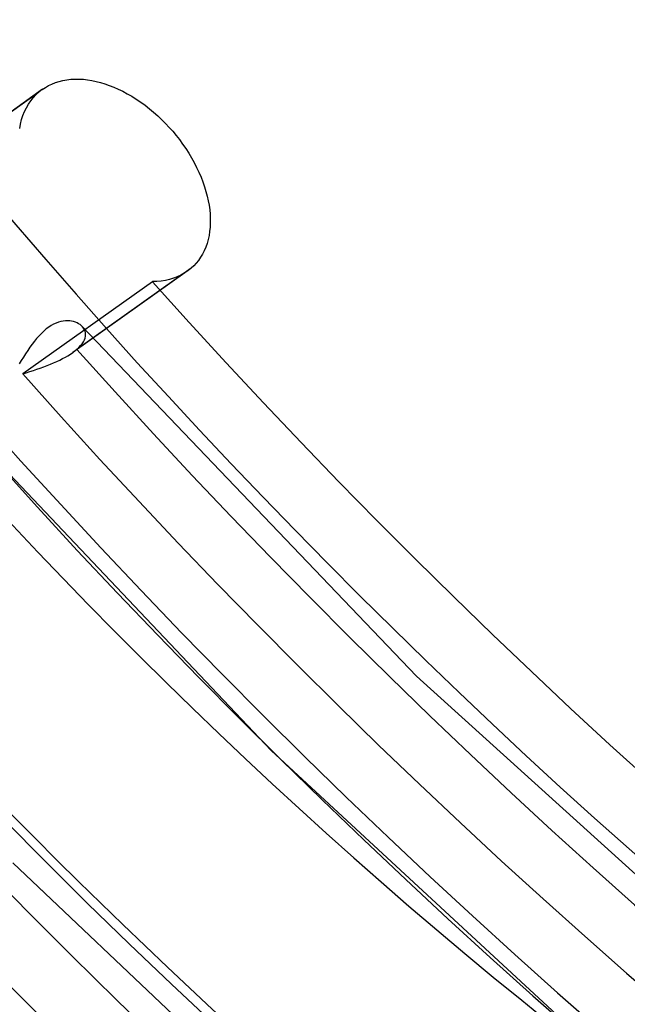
# Model space of a CAD drawing. Header units: millimetres. Extents: x -192 to 186, y -241 to 236.
# Tile 42 of 89: x -21 to -15, y -26 to -16. Entities that reach past the tile are written whole.
import ezdxf

# ---------------------------------------------------------------- set-up
doc = ezdxf.new("R2010")
doc.units = ezdxf.units.MM
doc.layers.add('MAIN-1', color=7, linetype='Continuous')
doc.layers.add('MAIN-2', color=7, linetype='Continuous')

msp = doc.modelspace()

# ---------------------------------------------------------------- linework, layer by layer
at = {"layer": 'MAIN-1'}
for centre, major_axis, start_param, end_param in [((-0.5, -0.433), (108.018, -124.728), 0.713724, 3.400514), ((-41, -35.507), (-104.417, 120.571), -3.141592, -0.857072), ((-41, -35.507), (103.763, -119.815), 0, 2.284521), ((-28.15, -24.379), (-25.941, 29.954), -2.427868, -0.857072), ((-28.4, -24.595), (23.347, -26.958), 0.713724, 3.141578), ((-28.4, -24.595), (-25.613, 29.576), 2.694287, 5.426113), ((-35, -30.311), (-23.347, 26.958), -2.427868, -0.857072), ((-35.5, -30.744), (-22.692, 26.202), 2.284521, 5.426113)]:
    msp.add_ellipse(centre, major_axis=major_axis, ratio=0.75, start_param=start_param, end_param=end_param, dxfattribs=at)
at = {"layer": 'MAIN-2'}
for p, q in [((-20.809, -16.443), (-20.777, -16.425)), ((-20.777, -16.425), (-20.742, -16.409)), ((-20.742, -16.409), (-20.706, -16.395)), ((-20.706, -16.395), (-20.669, -16.383)), ((-20.669, -16.383), (-20.63, -16.373)), ((-20.63, -16.373), (-20.59, -16.366)), ((-20.59, -16.366), (-20.549, -16.361)), ((-20.549, -16.361), (-20.507, -16.359)), ((-20.507, -16.359), (-20.464, -16.359)), ((-20.464, -16.359), (-20.42, -16.361)), ((-20.42, -16.361), (-20.376, -16.366)), ((-20.376, -16.366), (-20.332, -16.373)), ((-20.332, -16.373), (-20.288, -16.382)), ((-20.288, -16.382), (-20.244, -16.394)), ((-20.244, -16.394), (-20.2, -16.407)), ((-20.2, -16.407), (-20.155, -16.423)), ((-20.155, -16.423), (-20.109, -16.441)), ((-22.044, -17.323), (-20.878, -16.493)), ((-20.839, -16.463), (-22.007, -17.294)), ((-20.933, -16.549), (-20.906, -16.52)), ((-20.906, -16.52), (-20.878, -16.493)), ((-20.878, -16.493), (-20.872, -16.488)), ((-20.872, -16.488), (-20.866, -16.483)), ((-20.866, -16.483), (-20.859, -16.478)), ((-20.859, -16.478), (-20.853, -16.473)), ((-20.853, -16.473), (-20.847, -16.468)), ((-20.847, -16.468), (-20.84, -16.464)), ((-20.84, -16.464), (-20.809, -16.443)), ((-20.109, -16.441), (-20.063, -16.461)), ((-20.063, -16.461), (-20.017, -16.483)), ((-20.017, -16.483), (-19.971, -16.508)), ((-19.971, -16.508), (-19.924, -16.535)), ((-19.924, -16.535), (-19.878, -16.564)), ((-21.003, -16.652), (-20.981, -16.615)), ((-20.981, -16.615), (-20.958, -16.581)), ((-20.958, -16.581), (-20.933, -16.549)), ((-19.878, -16.564), (-19.833, -16.594)), ((-19.833, -16.594), (-19.788, -16.627)), ((-19.788, -16.627), (-19.744, -16.662)), ((-21.052, -16.774), (-21.038, -16.731)), ((-21.038, -16.731), (-21.021, -16.691)), ((-21.021, -16.691), (-21.003, -16.652)), ((-19.744, -16.662), (-19.701, -16.697)), ((-19.701, -16.697), (-19.659, -16.735)), ((-19.659, -16.735), (-19.619, -16.773)), ((-21.071, -16.864), (-21.063, -16.819)), ((-21.063, -16.819), (-21.052, -16.774)), ((-19.619, -16.773), (-19.579, -16.813)), ((-19.579, -16.813), (-19.542, -16.853)), ((-19.542, -16.853), (-19.506, -16.893)), ((-19.506, -16.893), (-19.471, -16.935)), ((-19.471, -16.935), (-19.437, -16.979)), ((-19.437, -16.979), (-19.404, -17.024)), ((-19.404, -17.024), (-19.372, -17.07)), ((-19.372, -17.07), (-19.342, -17.117)), ((-19.342, -17.117), (-19.313, -17.165)), ((-19.313, -17.165), (-19.286, -17.214)), ((-19.286, -17.214), (-19.261, -17.263)), ((-19.261, -17.263), (-19.237, -17.312)), ((-19.237, -17.312), (-19.216, -17.362)), ((-19.216, -17.362), (-19.197, -17.412)), ((-19.197, -17.412), (-19.18, -17.461)), ((-19.18, -17.461), (-19.165, -17.51)), ((-19.165, -17.51), (-19.152, -17.558)), ((-19.152, -17.558), (-19.142, -17.605)), ((-19.142, -17.605), (-19.133, -17.651)), ((-19.133, -17.651), (-19.127, -17.697)), ((-19.127, -17.697), (-19.123, -17.742)), ((-19.123, -17.742), (-19.121, -17.787)), ((-19.121, -17.832), (-19.123, -17.876)), ((-19.121, -17.787), (-19.121, -17.832)), ((-19.128, -17.919), (-19.134, -17.961)), ((-19.123, -17.876), (-19.128, -17.919)), ((-19.154, -18.042), (-19.168, -18.08)), ((-19.143, -18.002), (-19.154, -18.042)), ((-19.134, -17.961), (-19.143, -18.002)), ((-19.202, -18.151), (-19.222, -18.184)), ((-19.184, -18.117), (-19.202, -18.151)), ((-19.168, -18.08), (-19.184, -18.117)), ((-19.267, -18.244), (-19.291, -18.271)), ((-19.243, -18.215), (-19.267, -18.244)), ((-19.222, -18.184), (-19.243, -18.215)), ((-19.357, -18.326), (-20.529, -19.16)), ((-19.318, -18.295), (-20.488, -19.128)), ((-19.389, -18.347), (-19.424, -18.366)), ((-19.357, -18.326), (-19.389, -18.347)), ((-19.35, -18.321), (-19.357, -18.326)), ((-19.343, -18.316), (-19.35, -18.321)), ((-19.337, -18.311), (-19.343, -18.316)), ((-19.33, -18.306), (-19.337, -18.311)), ((-19.324, -18.301), (-19.33, -18.306)), ((-19.318, -18.295), (-19.324, -18.301)), ((-19.291, -18.271), (-19.318, -18.295)), ((-19.713, -18.434), (-21.041, -19.378)), ((-19.668, -18.432), (-19.713, -18.433)), ((-19.623, -18.427), (-19.668, -18.432)), ((-19.58, -18.42), (-19.623, -18.427)), ((-19.539, -18.41), (-19.58, -18.42)), ((-19.499, -18.398), (-19.539, -18.41)), ((-19.46, -18.383), (-19.499, -18.398)), ((-19.424, -18.366), (-19.46, -18.383)), ((-20.7, -18.859), (-20.725, -18.87)), ((-20.675, -18.85), (-20.7, -18.859)), ((-20.651, -18.843), (-20.675, -18.85)), ((-20.627, -18.839), (-20.651, -18.843)), ((-20.604, -18.836), (-20.627, -18.839)), ((-20.582, -18.835), (-20.604, -18.836)), ((-20.56, -18.836), (-20.582, -18.835)), ((-20.54, -18.839), (-20.56, -18.836)), ((-20.52, -18.843), (-20.54, -18.839)), ((-20.502, -18.849), (-20.52, -18.843)), ((-20.485, -18.856), (-20.502, -18.849)), ((-20.469, -18.864), (-20.485, -18.856)), ((-20.825, -18.939), (-20.849, -18.963)), ((-20.8, -18.918), (-20.825, -18.939)), ((-20.775, -18.9), (-20.8, -18.918)), ((-20.75, -18.884), (-20.775, -18.9)), ((-20.725, -18.87), (-20.75, -18.884)), ((-20.454, -18.873), (-20.469, -18.864)), ((-20.44, -18.885), (-20.454, -18.873)), ((-20.428, -18.897), (-20.44, -18.885)), ((-20.431, -18.894), (-17.01, -22.474)), ((-20.417, -18.911), (-20.428, -18.897)), ((-20.409, -18.926), (-20.417, -18.911)), ((-20.403, -18.941), (-20.409, -18.926)), ((-20.399, -18.958), (-20.403, -18.941)), ((-20.398, -18.975), (-20.399, -18.958)), ((-20.921, -19.044), (-20.944, -19.074)), ((-20.898, -19.015), (-20.921, -19.044)), ((-20.874, -18.988), (-20.898, -19.015)), ((-20.849, -18.963), (-20.874, -18.988)), ((-20.433, -19.069), (-20.42, -19.049)), ((-20.42, -19.049), (-20.41, -19.03)), ((-20.41, -19.03), (-20.403, -19.011)), ((-20.403, -19.011), (-20.399, -18.993)), ((-20.399, -18.993), (-20.398, -18.975)), ((-20.989, -19.138), (-21.011, -19.172)), ((-20.967, -19.105), (-20.989, -19.138)), ((-20.944, -19.074), (-20.967, -19.105)), ((-20.553, -19.176), (-20.529, -19.16)), ((-20.529, -19.16), (-20.522, -19.155)), ((-20.522, -19.155), (-20.514, -19.149)), ((-20.514, -19.149), (-20.507, -19.144)), ((-20.507, -19.144), (-20.501, -19.139)), ((-20.501, -19.139), (-20.494, -19.133)), ((-20.494, -19.133), (-20.488, -19.128)), ((-20.488, -19.128), (-20.466, -19.108)), ((-20.466, -19.108), (-20.448, -19.088)), ((-20.448, -19.088), (-20.433, -19.069)), ((-21.055, -19.241), (-21.076, -19.276)), ((-21.033, -19.206), (-21.055, -19.241)), ((-21.011, -19.172), (-21.033, -19.206)), ((-20.725, -19.266), (-20.693, -19.252)), ((-20.693, -19.252), (-20.662, -19.237)), ((-20.662, -19.237), (-20.633, -19.222)), ((-20.633, -19.222), (-20.604, -19.207)), ((-20.604, -19.207), (-20.578, -19.192)), ((-20.578, -19.192), (-20.553, -19.176)), ((-21.004, -19.367), (-20.968, -19.355)), ((-20.968, -19.355), (-20.932, -19.343)), ((-20.932, -19.343), (-20.896, -19.331)), ((-20.896, -19.331), (-20.861, -19.318)), ((-20.861, -19.318), (-20.826, -19.306)), ((-20.826, -19.306), (-20.791, -19.293)), ((-20.791, -19.293), (-20.758, -19.279)), ((-20.758, -19.279), (-20.725, -19.266)), ((-21.041, -19.378), (-21.004, -19.367)), ((-21.684, -19.87), (-18.497, -23.235)), ((-17.01, -22.474), (-13.368, -25.776)), ((-18.497, -23.235), (-15.117, -26.366)), ((-21.142, -24.385), (-18.407, -26.98))]:
    msp.add_line(p, q, dxfattribs=at)
for centre, major_axis, start_param, end_param in [((0, 0), (-107.363, 123.972), -2.427868, 0.713724), ((22, 19.053), (32.031, -36.986), 2.284521, 5.426113), ((0, 0), (-107.363, 123.972), 0.713724, 3.855317), ((-0.5, -0.433), (108.018, -124.728), -2.427868, -0.258922), ((-3.25, -2.815), (-104.417, 120.571), 0.713724, 2.284521), ((21.5, 18.62), (32.685, -37.742), -2.427868, -0.857072), ((3.725, 3.226), (-32.031, 36.986), 0.626863, 2.284521), ((7.408, 6.416), (-32.685, 37.742), 0.713724, 3.141578), ((7.408, 6.416), (-37.355, 43.133), 0.803149, 3.011394), ((4.225, 3.659), (32.685, -37.742), -2.427868, -0.857072), ((0, 0), (25.941, -29.954), -2.427868, -0.000014), ((-28.4, -24.595), (23.347, -26.958), -2.427868, -0.000014), ((7.913, 6.853), (32.685, -37.742), -1.550177, -0.163967), ((8.206, 7.106), (33.93, -39.179), -1.550598, -0.163546), ((7.913, 6.853), (-34.099, 39.374), 1.58758, 2.981461), ((7.913, 6.853), (34.8, -40.183), -1.555799, -0.158345), ((8.206, 7.106), (-34.968, 40.378), 1.588261, 2.98078), ((21.406, 18.538), (54.683, -63.142), -1.588081, -0.263008), ((7.913, 6.853), (37.355, -43.133), -1.56174, -0.152404), ((17.006, 14.727), (49.495, -57.152), -1.582461, -0.218075), ((12.606, 10.917), (44.307, -51.161), -1.575547, -0.138597), ((21.406, 18.538), (-55.721, 64.341), 1.555018, 3.014024), ((17.006, 14.727), (-50.532, 58.35), 1.559423, 3.009619), ((8.206, 7.106), (39.119, -45.17), -1.56281, -0.151334), ((12.606, 10.917), (-45.344, 52.359), 1.56641, 3.002632), ((8.206, 7.106), (-40.156, 46.368), 1.575226, 2.993815)]:
    msp.add_ellipse(centre, major_axis=major_axis, ratio=0.75, start_param=start_param, end_param=end_param, dxfattribs=at)

doc.saveas('drawing.dxf')
